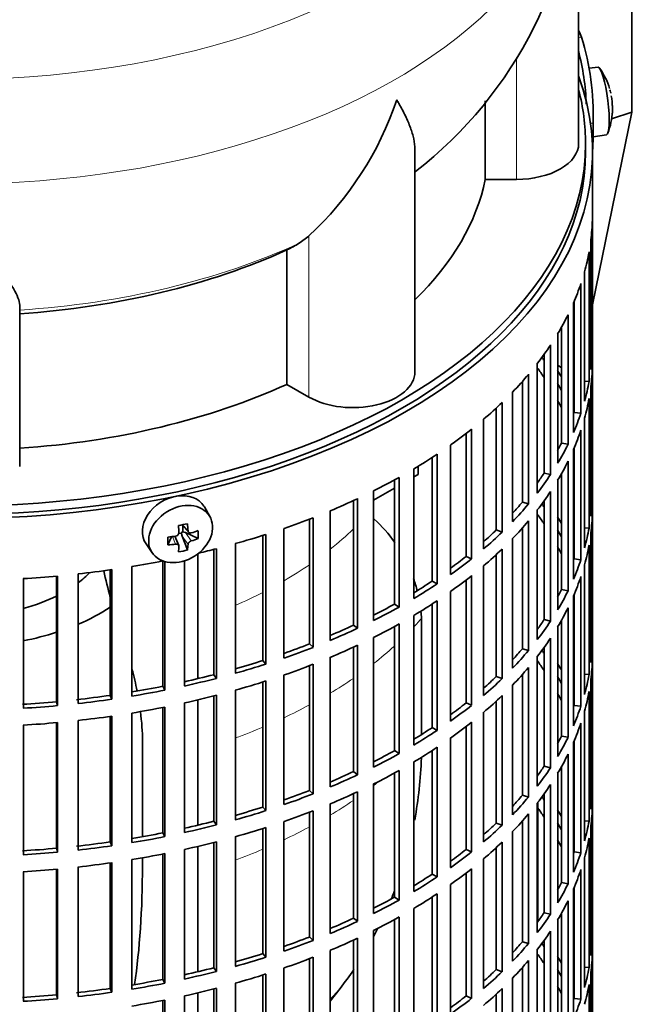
# Model space of a CAD drawing. Header units: millimetres. Extents: x 160 to 768, y -1429 to 1506.
# Tile 4 of 17: x 679 to 768, y -1318 to -1176. Entities that reach past the tile are written whole.
import ezdxf

# ---------------------------------------------------------------- set-up
doc = ezdxf.new("R2010")
doc.units = ezdxf.units.MM
for name, color, linetype in [('M5X8_UNI7687', 7, 'Continuous'), ('VSI134_DIFFUSORE', 7, 'Continuous'), ('VSI134_FILTRO_A', 7, 'Continuous'), ('VSI134_GIUNTO_8×', 7, 'Continuous'), ('VSI134_SUPPORTO_', 7, 'Continuous'), ('VSI134_TERMINALE', 7, 'Continuous')]:
    doc.layers.add(name, color=color, linetype=linetype)

# ---------------------------------------------------------------- blocks, each defined once
blk = doc.blocks.new('SE4')
at = {"layer": 'M5X8_UNI7687', "color": 7, "linetype": 'Continuous', "lineweight": 35}
for p, q in [((762.67, -1182.67), (761.37, -1182.79)), ((761.94, -1192.75), (763.87, -1192.46)), ((706.41, -1247.78), (705.61, -1246.38)), ((702.34, -1248.97), (703.34, -1250.05)), ((702.47, -1249.11), (702.47, -1249.96)), ((700.32, -1251.87), (700.84, -1250.69)), ((701.89, -1251.96), (701.34, -1250.62)), ((702.29, -1250.15), (701.87, -1250.24)), ((703.16, -1252.61), (702.4, -1250.6)), ((704.71, -1250.94), (702.86, -1250.09)), ((697.16, -1251.71), (698.07, -1253.03))]:
    blk.add_line(p, q, dxfattribs=at)
at = {"layer": 'M5X8_UNI7687', "color": 4, "linetype": 'Continuous', "lineweight": 9}
for p, q in [((702.43, -1248.95), (703.25, -1249.82)), ((701.45, -1251.77), (700.99, -1250.67)), ((703.25, -1251.8), (702.4, -1250.6)), ((702.86, -1250.09), (703.72, -1251.29))]:
    blk.add_line(p, q, dxfattribs=at)
at = {"layer": 'M5X8_UNI7687', "color": 7, "linetype": 'Continuous', "lineweight": 35}
for centre, radius, start, end in [((754.75, -1188.61), 10, 16.6957, 35.0127), ((754.75, -1188.61), 10, 12.5976, 13.5278), ((1130.85, -1132.05), 370.34, 188.5064, 188.6141), ((754.75, -1188.61), 10, 338.98, 357.2751), ((701.39, -1250.08), 0.528, 276.4555, 357.8986)]:
    blk.add_arc(centre, radius, start, end, dxfattribs=at)
for centre, major_axis, ratio, start_param, end_param in [((763.26, -1187.57), (0.6, -4.89), 0.169759, 0.004788, 3.136805), ((754.73, -1188.52), (-9.78, -2.08), 0.810411, 3.163117, 3.206609), ((754.77, -1188.73), (-9.94, -1.06), 0.589949, 3.053564, 3.168123), ((756.28, -1186.61), (7.36, -5.62), 0.747167, 0.443437, 0.593129), ((701.32, -1248.94), (4.23, 2.67), 0.767256, 0, 3.174849), ((701.32, -1248.94), (4.23, 2.67), 0.767256, 6.249929, 6.283185), ((699.95, -1249.28), (9.07, 1.85), 0.019763, -1.362564, -1.212872), ((699.35, -1245.55), (1.53, -9.88), 0.211325, 1.060011, 1.174571), ((699.05, -1245.62), (2.6, -9.66), 0.345066, 1.029371, 1.14393), ((702.83, -1246.17), (-1.49, -9.14), 0.222064, -1.011937, -0.862245), ((699.2, -1245.71), (9.99, 0.35), 0.508283, 4.80694, 4.9215), ((702.7, -1250.27), (-0.426, -0.263), 0.771805, 4.793187, 5.319985), ((702.87, -1250.5), (-0.389, 0.866), 0.498877, 0.936528, 1.454729), ((702.87, -1250.5), (-0.787, 0.46), 0.398513, 4.948942, 5.467143), ((699.2, -1245.71), (9.99, 0.35), 0.508283, -1.119427, -1.004868), ((699.2, -1245.46), (9.99, -0.39), 0.642024, -1.076849, -0.96229), ((697.07, -1247.38), (5.99, -7.06), 0.675161, 0.597011, 0.746703), ((699.2, -1245.46), (9.99, -0.39), 0.642024, 4.849519, 4.964078), ((699.35, -1245.55), (1.53, -9.88), 0.211325, 0.703193, 0.817753), ((699.05, -1245.62), (2.6, -9.66), 0.345066, 0.672553, 0.787113), ((699.95, -1244.27), (8.01, -4.64), 0.916989, 5.413008, 5.5627)]:
    blk.add_ellipse(centre, major_axis=major_axis, ratio=ratio, start_param=start_param, end_param=end_param, dxfattribs=at)
blk.add_ellipse((702.17, -1250.3), major_axis=(-4.17, -2.63), ratio=0.767256, dxfattribs=at)
for points in [[(703.25, -1249.82), (703.25, -1249.84), (703.25, -1249.87), (703.26, -1249.91), (703.28, -1249.95), (703.29, -1249.98), (703.31, -1250.01), (703.34, -1250.04), (703.36, -1250.07), (703.4, -1250.09), (703.43, -1250.11), (703.47, -1250.13), (703.51, -1250.14), (703.55, -1250.15), (703.59, -1250.15), (703.63, -1250.15), (703.67, -1250.14), (703.7, -1250.14), (703.72, -1250.13)], [(701.91, -1252.08), (701.91, -1252.06), (701.91, -1252.04), (701.91, -1252), (701.9, -1251.97), (701.88, -1251.94), (701.87, -1251.91), (701.84, -1251.88), (701.82, -1251.86), (701.78, -1251.83), (701.75, -1251.81), (701.71, -1251.8), (701.67, -1251.78), (701.63, -1251.77), (701.59, -1251.77), (701.54, -1251.76), (701.5, -1251.76), (701.46, -1251.77), (701.45, -1251.77)], [(703.72, -1251.29), (703.7, -1251.3), (703.67, -1251.31), (703.63, -1251.33), (703.59, -1251.35), (703.55, -1251.37), (703.51, -1251.4), (703.47, -1251.43), (703.43, -1251.46), (703.4, -1251.49), (703.36, -1251.53), (703.34, -1251.57), (703.31, -1251.61), (703.29, -1251.64), (703.28, -1251.68), (703.26, -1251.72), (703.25, -1251.76), (703.25, -1251.78), (703.25, -1251.8)]]:
    blk.add_open_spline(points, degree=3, dxfattribs=at)
at = {"layer": 'VSI134_DIFFUSORE', "color": 7, "linetype": 'Continuous', "lineweight": 35}
for p, q in [((759.85, -1193.72), (759.85, -1150.67)), ((746.32, -1187.54), (746.32, -1198.92)), ((736.13, -1226.79), (736.13, -1194.65)), ((746.32, -1198.92), (750.85, -1198.92)), ((720.76, -1207.12), (719.34, -1208.17)), ((717.56, -1209.14), (717.56, -1228.62)), ((678.85, -1240.49), (678.85, -1217.14)), ((717.56, -1228.62), (720.76, -1230.46))]:
    blk.add_line(p, q, dxfattribs=at)
at = {"layer": 'VSI134_DIFFUSORE', "color": 4, "linetype": 'Continuous', "lineweight": 9}
for p, q in [((750.85, -1198.92), (750.85, -1181.25)), ((720.76, -1230.46), (720.76, -1207.12))]:
    blk.add_line(p, q, dxfattribs=at)
at = {"layer": 'VSI134_DIFFUSORE', "color": 7, "linetype": 'Continuous', "lineweight": 35}
for centre, radius, start, end in [((698.69, -1149.52), 61.13, 307.8454, 358.9174), ((688.26, -1172.16), 47.73, 312.9143, 341.3628), ((711.43, -1195.78), 14.7, 294.6434, 302.5491)]:
    blk.add_arc(centre, radius, start, end, dxfattribs=at)
at = {"layer": 'VSI134_DIFFUSORE', "color": 4, "linetype": 'Continuous', "lineweight": 9}
for centre, major_axis, start_param, end_param in [((669.85, -1134.95), (85.67, 0), 2.812638, 6.283185), ((669.85, -1147.7), (-89.83, 0), 0, 3.208843), ((669.85, -1172.25), (79.5, 0), 4.82584, 5.384336)]:
    blk.add_ellipse(centre, major_axis=major_axis, ratio=0.57735, start_param=start_param, end_param=end_param, dxfattribs=at)
at = {"layer": 'VSI134_DIFFUSORE', "color": 7, "linetype": 'Continuous', "lineweight": 35}
for centre, major_axis, start_param, end_param in [((750.85, -1193.72), (-9, 0), 1.570796, 3.141593), ((669.85, -1193.72), (77, 0), 5.749077, 6.166034), ((669.85, -1174.24), (77, 0), 4.82954, 5.380636), ((727.13, -1226.79), (-9, 0), 0.785398, 3.141593), ((669.85, -1193.72), (77, 0), 4.82954, 5.380636)]:
    blk.add_ellipse(centre, major_axis=major_axis, ratio=0.57735, start_param=start_param, end_param=end_param, dxfattribs=at)
for points, knots in [([(736.13, -1194.66), (736.13, -1194.51), (736.12, -1194.35), (736.07, -1193.69), (735.99, -1193.18), (735.72, -1192.11), (735.53, -1191.57), (735.08, -1190.44), (734.82, -1189.86), (734.36, -1188.96), (734.2, -1188.66), (733.94, -1188.2), (733.86, -1188.04), (733.68, -1187.73), (733.58, -1187.57), (733.49, -1187.41)], [0.4604904, 0.4604904, 0.4604904, 0.4604904, 0.5, 0.5, 0.625, 0.625, 0.75, 0.75, 0.875, 0.875, 0.9375, 0.9375, 0.96875, 0.96875, 1, 1, 1, 1]), ([(678.85, -1217.14), (678.85, -1216.82), (678.76, -1216.46), (678.45, -1215.66), (678.23, -1215.22), (677.81, -1214.5), (677.66, -1214.25), (677.34, -1213.74), (677.17, -1213.47), (676.63, -1212.65), (676.23, -1212.07), (675.39, -1210.85), (674.94, -1210.21), (673.99, -1208.86), (673.5, -1208.15), (672.48, -1206.67), (671.96, -1205.9), (671.18, -1204.71), (670.91, -1204.3), (670.52, -1203.69), (670.38, -1203.48), (670.12, -1203.06), (669.98, -1202.84), (669.85, -1202.63)], [0, 0, 0, 0, 0.125, 0.125, 0.25, 0.25, 0.3125, 0.3125, 0.375, 0.375, 0.5, 0.5, 0.625, 0.625, 0.75, 0.75, 0.875, 0.875, 0.9375, 0.9375, 0.96875, 0.96875, 1, 1, 1, 1])]:
    blk.add_open_spline(points, degree=3, knots=knots, dxfattribs=at)
at = {"layer": 'VSI134_FILTRO_A', "color": 7, "linetype": 'Continuous', "lineweight": 35}
for p, q in [((761.85, -1359.06), (761.85, -1194.95)), ((761.84, -1204.8), (761.84, -1223.58)), ((761.62, -1207.69), (761.62, -1226.47)), ((761.36, -1209.43), (761.36, -1228.21)), ((760.7, -1212.29), (760.7, -1231.07)), ((760.18, -1214.01), (760.18, -1232.79)), ((759.09, -1216.83), (759.09, -1235.61)), ((759.2, -1216.58), (759.2, -1232.67)), ((758.31, -1218.52), (758.31, -1237.3)), ((757.36, -1220.32), (757.36, -1237.12)), ((756.81, -1221.27), (756.81, -1240.05)), ((755.77, -1222.91), (755.77, -1241.69)), ((761.62, -1223.58), (761.84, -1223.58)), ((754.85, -1224.25), (754.85, -1241.47)), ((753.86, -1225.58), (753.86, -1244.36)), ((761.84, -1226.03), (761.84, -1244.81)), ((751.69, -1228.19), (751.69, -1245.68)), ((752.58, -1227.16), (752.58, -1245.94)), ((760.7, -1228.16), (761.36, -1228.21)), ((761.62, -1228.91), (761.62, -1247.69)), ((750.27, -1229.73), (750.27, -1248.5)), ((761.36, -1230.66), (761.36, -1249.44)), ((747.91, -1232.04), (747.91, -1249.71)), ((748.76, -1231.24), (748.76, -1250.02)), ((746.07, -1233.67), (746.07, -1252.45)), ((759.2, -1232.67), (760.18, -1232.79)), ((760.7, -1233.52), (760.7, -1252.3)), ((744.33, -1235.11), (744.33, -1253.89)), ((760.18, -1235.24), (760.18, -1254.02)), ((743.54, -1235.73), (743.54, -1253.53)), ((741.29, -1237.4), (741.29, -1256.18)), ((757.36, -1237.12), (758.31, -1237.3)), ((759.09, -1238.06), (759.09, -1256.84)), ((759.2, -1237.81), (759.2, -1253.89)), ((738.61, -1239.22), (738.61, -1257.12)), ((739.34, -1238.74), (739.34, -1257.51)), ((735.97, -1240.86), (735.97, -1259.64)), ((758.31, -1239.75), (758.31, -1258.53)), ((733.15, -1242.47), (733.15, -1260.45)), ((733.82, -1242.1), (733.82, -1260.88)), ((754.85, -1241.47), (755.77, -1241.69)), ((756.81, -1242.5), (756.81, -1261.28)), ((757.36, -1241.55), (757.36, -1258.35)), ((727.82, -1245.17), (727.82, -1263.95)), ((730.14, -1244.05), (730.14, -1262.83)), ((755.77, -1244.14), (755.77, -1262.92)), ((761.62, -1244.8), (761.84, -1244.81)), ((727.21, -1245.46), (727.21, -1263.49)), ((751.69, -1245.68), (752.58, -1245.94)), ((754.85, -1245.48), (754.85, -1262.7)), ((720.83, -1248.14), (720.83, -1266.23)), ((721.37, -1247.93), (721.37, -1266.71)), ((723.85, -1246.93), (723.85, -1265.71)), ((753.86, -1246.81), (753.86, -1265.59)), ((761.84, -1247.26), (761.84, -1266.04)), ((717.15, -1249.48), (717.15, -1268.26)), ((751.69, -1249.42), (751.69, -1266.91)), ((752.58, -1248.39), (752.58, -1267.17)), ((760.7, -1249.39), (761.36, -1249.44)), ((714.07, -1250.51), (714.07, -1268.63)), ((714.53, -1250.36), (714.53, -1269.14)), ((747.91, -1249.71), (748.76, -1250.02)), ((750.27, -1250.95), (750.27, -1269.73)), ((761.62, -1250.14), (761.62, -1268.92)), ((707.35, -1252.43), (707.35, -1271.21)), ((710.1, -1251.69), (710.1, -1270.47)), ((748.76, -1252.47), (748.76, -1271.25)), ((761.36, -1251.89), (761.36, -1270.66)), ((706.97, -1252.53), (706.97, -1270.68)), ((743.54, -1253.53), (744.33, -1253.89)), ((747.91, -1253.26), (747.91, -1270.94)), ((759.2, -1253.89), (760.18, -1254.02)), ((695.12, -1255), (695.12, -1273.78)), ((699.59, -1254.19), (699.59, -1272.36)), ((699.89, -1254.28), (699.89, -1272.91)), ((702.73, -1254.18), (702.73, -1272.31)), ((746.07, -1254.9), (746.07, -1273.68)), ((760.7, -1254.75), (760.7, -1273.53)), ((679.38, -1256.76), (679.38, -1275.54)), ((684.2, -1256.39), (684.2, -1274.59)), ((684.33, -1256.38), (684.33, -1275.16)), ((687.31, -1256.08), (687.31, -1274.86)), ((691.98, -1255.48), (691.98, -1273.67)), ((692.2, -1255.45), (692.2, -1274.23)), ((744.33, -1256.33), (744.33, -1275.11)), ((760.18, -1256.47), (760.18, -1275.25)), ((738.61, -1257.12), (739.34, -1257.51)), ((743.54, -1256.96), (743.54, -1274.76)), ((741.29, -1258.63), (741.29, -1277.4)), ((757.36, -1258.35), (758.31, -1258.53)), ((759.09, -1259.29), (759.09, -1278.07)), ((759.2, -1259.04), (759.2, -1275.12)), ((733.15, -1260.45), (733.82, -1260.88)), ((738.61, -1260.45), (738.61, -1278.35)), ((739.34, -1259.96), (739.34, -1278.74)), ((758.31, -1260.98), (758.31, -1279.75)), ((735.97, -1262.09), (735.97, -1280.87)), ((727.21, -1263.49), (727.82, -1263.95)), ((733.15, -1263.7), (733.15, -1281.68)), ((733.82, -1263.33), (733.82, -1282.11)), ((754.85, -1262.7), (755.77, -1262.92)), ((756.81, -1263.73), (756.81, -1282.51)), ((757.36, -1262.78), (757.36, -1279.58)), ((730.14, -1265.28), (730.14, -1284.06)), ((720.83, -1266.23), (721.37, -1266.71)), ((727.21, -1266.69), (727.21, -1284.72)), ((727.82, -1266.4), (727.82, -1285.18)), ((754.85, -1266.71), (754.85, -1283.93)), ((755.77, -1265.37), (755.77, -1284.15)), ((761.62, -1266.03), (761.84, -1266.04)), ((723.85, -1268.16), (723.85, -1286.94)), ((751.69, -1266.91), (752.58, -1267.17)), ((753.86, -1268.04), (753.86, -1286.82)), ((714.07, -1268.63), (714.53, -1269.14)), ((720.83, -1269.37), (720.83, -1287.45)), ((721.37, -1269.16), (721.37, -1287.94)), ((752.58, -1269.62), (752.58, -1288.4)), ((761.84, -1268.49), (761.84, -1287.27)), ((706.97, -1270.68), (707.35, -1271.21)), ((717.15, -1270.71), (717.15, -1289.49)), ((747.91, -1270.94), (748.76, -1271.25)), ((751.69, -1270.65), (751.69, -1288.14)), ((760.7, -1270.61), (761.36, -1270.66)), ((699.59, -1272.36), (699.89, -1272.91)), ((714.07, -1271.73), (714.07, -1289.85)), ((714.53, -1271.59), (714.53, -1290.37)), ((750.27, -1272.18), (750.27, -1290.96)), ((761.62, -1271.37), (761.62, -1290.15)), ((691.98, -1273.67), (692.2, -1274.23)), ((706.97, -1273.76), (706.97, -1291.91)), ((707.35, -1273.66), (707.35, -1292.44)), ((710.1, -1272.92), (710.1, -1291.7)), ((748.76, -1273.7), (748.76, -1292.48)), ((761.36, -1273.11), (761.36, -1291.89)), ((684.2, -1274.59), (684.33, -1275.16)), ((702.73, -1274.76), (702.73, -1293.54)), ((743.54, -1274.76), (744.33, -1275.11)), ((747.91, -1274.49), (747.91, -1292.17)), ((759.2, -1275.12), (760.18, -1275.25)), ((691.98, -1276.71), (691.98, -1294.9)), ((692.2, -1276.68), (692.2, -1295.46)), ((695.12, -1276.23), (695.12, -1295.01)), ((699.59, -1275.42), (699.59, -1293.59)), ((699.89, -1275.36), (699.89, -1294.14)), ((746.07, -1276.13), (746.07, -1294.91)), ((760.7, -1275.98), (760.7, -1294.76)), ((679.38, -1277.99), (679.38, -1296.77)), ((684.2, -1277.62), (684.2, -1295.82)), ((684.33, -1277.61), (684.33, -1296.39)), ((687.31, -1277.31), (687.31, -1296.09)), ((743.54, -1278.19), (743.54, -1295.99)), ((744.33, -1277.56), (744.33, -1296.34)), ((760.18, -1277.7), (760.18, -1296.48)), ((738.61, -1278.35), (739.34, -1278.74)), ((757.36, -1279.58), (758.31, -1279.75)), ((741.29, -1279.85), (741.29, -1298.63)), ((759.09, -1280.52), (759.09, -1299.3)), ((759.2, -1280.27), (759.2, -1296.35)), ((733.15, -1281.68), (733.82, -1282.11)), ((738.61, -1281.68), (738.61, -1299.58)), ((739.34, -1281.19), (739.34, -1299.97)), ((758.31, -1282.2), (758.31, -1300.98)), ((735.97, -1283.32), (735.97, -1302.1)), ((727.21, -1284.72), (727.82, -1285.18)), ((733.15, -1284.93), (733.15, -1302.91)), ((733.82, -1284.56), (733.82, -1303.34)), ((754.85, -1283.93), (755.77, -1284.15)), ((756.81, -1284.96), (756.81, -1303.74)), ((757.36, -1284.01), (757.36, -1300.81)), ((730.14, -1286.51), (730.14, -1305.29)), ((755.77, -1286.6), (755.77, -1305.38)), ((720.83, -1287.45), (721.37, -1287.94)), ((727.21, -1287.91), (727.21, -1305.95)), ((727.82, -1287.63), (727.82, -1306.41)), ((751.69, -1288.14), (752.58, -1288.4)), ((754.85, -1287.94), (754.85, -1305.16)), ((761.62, -1287.26), (761.84, -1287.27)), ((723.85, -1289.39), (723.85, -1308.17)), ((753.86, -1289.27), (753.86, -1308.05)), ((714.07, -1289.85), (714.53, -1290.37)), ((720.83, -1290.6), (720.83, -1308.68)), ((721.37, -1290.39), (721.37, -1309.17)), ((752.58, -1290.85), (752.58, -1309.63)), ((761.84, -1289.72), (761.84, -1308.5)), ((706.97, -1291.91), (707.35, -1292.44)), ((717.15, -1291.94), (717.15, -1310.72)), ((747.91, -1292.17), (748.76, -1292.48)), ((751.69, -1291.88), (751.69, -1309.36)), ((760.7, -1291.84), (761.36, -1291.89)), ((699.59, -1293.59), (699.89, -1294.14)), ((714.07, -1292.96), (714.07, -1311.08)), ((714.53, -1292.82), (714.53, -1311.6)), ((750.27, -1293.41), (750.27, -1312.19)), ((761.62, -1292.6), (761.62, -1311.38)), ((691.98, -1294.9), (692.2, -1295.46)), ((706.97, -1294.99), (706.97, -1313.13)), ((707.35, -1294.89), (707.35, -1313.67)), ((710.1, -1294.15), (710.1, -1312.93)), ((748.76, -1294.93), (748.76, -1313.71)), ((761.36, -1294.34), (761.36, -1313.12)), ((684.2, -1295.82), (684.33, -1296.39)), ((699.59, -1296.65), (699.59, -1314.82)), ((699.89, -1296.59), (699.89, -1315.37)), ((702.73, -1295.99), (702.73, -1314.77)), ((743.54, -1295.99), (744.33, -1296.34)), ((747.91, -1295.72), (747.91, -1313.4)), ((759.2, -1296.35), (760.18, -1296.48)), ((691.98, -1297.94), (691.98, -1316.13)), ((692.2, -1297.91), (692.2, -1316.69)), ((695.12, -1297.46), (695.12, -1316.24)), ((746.07, -1297.36), (746.07, -1316.14)), ((760.7, -1297.2), (760.7, -1315.98)), ((679.38, -1299.22), (679.38, -1318)), ((684.2, -1298.85), (684.2, -1317.05)), ((684.33, -1298.84), (684.33, -1317.62)), ((687.31, -1298.54), (687.31, -1317.32)), ((738.61, -1299.58), (739.34, -1299.97)), ((743.54, -1299.42), (743.54, -1317.22)), ((744.33, -1298.79), (744.33, -1317.57)), ((760.18, -1298.93), (760.18, -1317.71)), ((757.36, -1300.81), (758.31, -1300.98)), ((739.34, -1302.42), (739.34, -1321.2)), ((741.29, -1301.08), (741.29, -1319.86)), ((759.09, -1301.74), (759.09, -1320.52)), ((759.2, -1301.5), (759.2, -1317.58)), ((733.15, -1302.91), (733.82, -1303.34)), ((738.61, -1302.91), (738.61, -1320.81)), ((758.31, -1303.43), (758.31, -1322.21)), ((735.97, -1304.55), (735.97, -1323.33)), ((754.85, -1305.16), (755.77, -1305.38)), ((757.36, -1305.24), (757.36, -1322.04)), ((727.21, -1305.95), (727.82, -1306.41)), ((733.15, -1306.16), (733.15, -1324.14)), ((733.82, -1305.79), (733.82, -1324.57)), ((756.81, -1306.19), (756.81, -1324.97)), ((730.14, -1307.74), (730.14, -1326.52)), ((755.77, -1307.83), (755.77, -1326.61)), ((720.83, -1308.68), (721.37, -1309.17)), ((727.21, -1309.14), (727.21, -1327.18)), ((727.82, -1308.86), (727.82, -1327.64)), ((751.69, -1309.36), (752.58, -1309.63)), ((754.85, -1309.17), (754.85, -1326.39)), ((761.62, -1308.49), (761.84, -1308.5)), ((723.85, -1310.62), (723.85, -1329.4)), ((753.86, -1310.5), (753.86, -1329.28)), ((761.84, -1310.95), (761.84, -1329.73)), ((714.07, -1311.08), (714.53, -1311.6)), ((720.83, -1311.83), (720.83, -1329.91)), ((721.37, -1311.62), (721.37, -1330.4)), ((752.58, -1312.08), (752.58, -1330.86)), ((706.97, -1313.13), (707.35, -1313.67)), ((717.15, -1313.17), (717.15, -1331.95)), ((747.91, -1313.4), (748.76, -1313.71)), ((751.69, -1313.11), (751.69, -1330.59)), ((760.7, -1313.07), (761.36, -1313.12)), ((761.62, -1313.83), (761.62, -1332.61)), ((699.59, -1314.82), (699.89, -1315.37)), ((714.07, -1314.19), (714.07, -1332.31)), ((714.53, -1314.05), (714.53, -1332.82)), ((750.27, -1314.64), (750.27, -1333.42)), ((691.98, -1316.13), (692.2, -1316.69)), ((706.97, -1316.22), (706.97, -1334.36)), ((707.35, -1316.12), (707.35, -1334.9)), ((710.1, -1315.38), (710.1, -1334.16)), ((748.76, -1316.15), (748.76, -1334.93)), ((761.36, -1315.57), (761.36, -1334.35)), ((684.2, -1317.05), (684.33, -1317.62)), ((699.59, -1317.88), (699.59, -1336.05)), ((699.89, -1317.82), (699.89, -1336.6)), ((702.73, -1317.22), (702.73, -1336)), ((743.54, -1317.22), (744.33, -1317.57)), ((747.91, -1316.95), (747.91, -1334.62)), ((759.2, -1317.58), (760.18, -1317.71))]:
    blk.add_line(p, q, dxfattribs=at)
for centre, major_axis, start_param, end_param in [((669.85, -1194.95), (-92, 0), -0.208894, 3.350487), ((669.85, -1194.95), (-91, 0), 0, 3.141593), ((669.85, -1203.93), (92, 0), 6.212375, 6.266729), ((669.85, -1203.93), (92, 0), -0.158077, -0.103722), ((669.85, -1203.93), (92, 0), -0.245343, -0.190989), ((669.85, -1203.93), (92, 0), -0.33261, -0.278255), ((669.85, -1203.93), (92, 0), -0.419876, -0.365522), ((669.85, -1222.71), (92, 0), 6.212375, 6.266729), ((669.85, -1243.94), (91, 0), 0.365223, 0.374965), ((669.85, -1246.39), (91, 0), 0.365223, 0.394539), ((669.85, -1243.94), (92, 0), 0.313806, 0.33261), ((669.85, -1225.16), (92, 0), 6.212375, 6.266729), ((669.85, -1203.93), (92, 0), -0.507143, -0.452788), ((669.85, -1222.71), (92, 0), -0.158077, -0.103722), ((669.85, -1243.94), (91, 0), 0.277957, 0.299174), ((669.85, -1246.39), (91, 0), 0.277957, 0.299174), ((669.85, -1225.16), (92, 0), -0.158077, -0.103722), ((669.85, -1203.93), (92, 0), -0.594409, -0.540055), ((669.85, -1222.71), (92, 0), -0.245343, -0.190989), ((669.85, -1203.93), (92, 0), -0.681676, -0.627321), ((669.85, -1225.16), (92, 0), -0.245343, -0.190989), ((669.85, -1222.71), (91, 0), -0.299174, -0.277957), ((669.85, -1222.71), (92, 0), -0.33261, -0.278255), ((669.85, -1203.93), (92, 0), -0.768942, -0.714588), ((669.85, -1225.16), (92, 0), -0.33261, -0.278255), ((669.85, -1203.93), (92, 0), -0.856209, -0.801854), ((669.85, -1222.71), (91, 0), -0.394539, -0.365223), ((669.85, -1222.71), (92, 0), -0.419876, -0.365522), ((669.85, -1203.93), (92, 0), -0.943475, -0.889121), ((669.85, -1225.16), (92, 0), -0.419876, -0.365522), ((669.85, -1243.94), (92, 0), 6.212375, 6.266729), ((669.85, -1222.71), (91, 0), -0.486998, -0.45249), ((669.85, -1222.71), (92, 0), -0.507143, -0.452788), ((669.85, -1265.17), (91, 0), 0.365223, 0.374965), ((669.85, -1203.93), (92, 0), -1.030742, -0.976387), ((669.85, -1267.61), (91, 0), 0.365223, 0.392699), ((669.85, -1265.17), (92, 0), 0.313806, 0.33261), ((669.85, -1246.39), (92, 0), 6.212375, 6.266729), ((669.85, -1225.16), (92, 0), -0.507143, -0.452788), ((669.85, -1243.94), (92, 0), -0.158077, -0.103722), ((669.85, -1203.93), (92, 0), -1.118008, -1.063654), ((669.85, -1222.71), (91, 0), -0.577951, -0.539756), ((669.85, -1222.71), (92, 0), -0.594409, -0.540055), ((669.85, -1265.17), (91, 0), 0.277957, 0.299174), ((669.85, -1203.93), (92, 0), -1.181149, -1.15092), ((669.85, -1225.16), (92, 0), -0.594409, -0.540055), ((669.85, -1267.61), (91, 0), 0.277957, 0.299174), ((669.85, -1246.39), (92, 0), -0.158077, -0.103722), ((669.85, -1222.71), (91, 0), -0.668018, -0.627022), ((669.85, -1222.71), (92, 0), -0.681676, -0.627321), ((669.85, -1203.93), (92, 0), -1.292541, -1.241644), ((669.85, -1243.94), (92, 0), -0.245343, -0.190989), ((669.85, -1203.93), (92, 0), -1.467074, -1.412719), ((669.85, -1203.93), (92, 0), -1.379807, -1.325453), ((669.85, -1225.16), (92, 0), -0.681676, -0.627321), ((669.85, -1246.39), (92, 0), -0.245343, -0.190989), ((669.85, -1222.71), (91, 0), -0.757518, -0.714289), ((669.85, -1222.71), (92, 0), -0.768942, -0.714588), ((669.85, -1243.94), (91, 0), -0.299174, -0.277957), ((669.85, -1243.94), (92, 0), -0.33261, -0.278255), ((669.85, -1222.71), (91, 0), -0.846635, -0.801555), ((669.85, -1222.71), (92, 0), -0.856209, -0.801854), ((669.85, -1225.16), (92, 0), -0.768942, -0.714588), ((669.85, -1246.39), (92, 0), -0.33261, -0.278255), ((669.85, -1222.71), (91, 0), -0.935485, -0.888822), ((669.85, -1225.16), (92, 0), -0.856209, -0.801854), ((669.85, -1243.94), (91, 0), -0.394539, -0.365223), ((669.85, -1243.94), (92, 0), -0.419876, -0.365522), ((669.85, -1222.71), (92, 0), -0.943475, -0.889121), ((669.85, -1222.71), (91, 0), -1.024141, -0.976088), ((669.85, -1222.71), (92, 0), -1.030742, -0.976387), ((669.85, -1225.16), (92, 0), -0.943475, -0.889121), ((669.85, -1246.39), (92, 0), -0.419876, -0.365522), ((669.85, -1265.17), (92, 0), 6.212375, 6.266729), ((669.85, -1243.94), (91, 0), -0.486998, -0.45249), ((669.85, -1243.94), (92, 0), -0.507143, -0.452788), ((669.85, -1286.39), (91, 0), 0.365223, 0.374965), ((669.85, -1222.71), (91, 0), -1.112655, -1.063355), ((669.85, -1222.71), (92, 0), -1.118008, -1.063654), ((669.85, -1225.16), (92, 0), -1.030742, -0.976387), ((669.85, -1246.39), (92, 0), -0.507143, -0.452788), ((669.85, -1288.84), (91, 0), 0.365223, 0.394539), ((669.85, -1286.39), (92, 0), 0.313806, 0.33261), ((669.85, -1267.61), (92, 0), 6.212375, 6.266729), ((669.85, -1222.71), (91, 0), -1.201065, -1.150621), ((669.85, -1243.94), (91, 0), -0.577951, -0.539756), ((669.85, -1286.39), (91, 0), 0.277957, 0.299174), ((669.85, -1265.17), (92, 0), -0.158077, -0.103722), ((669.85, -1222.71), (91, 0), -1.2894, -1.237888), ((669.85, -1222.71), (92, 0), -1.205275, -1.15092), ((669.85, -1225.16), (92, 0), -1.118008, -1.063654), ((669.85, -1243.94), (92, 0), -0.594409, -0.540055), ((669.85, -1222.71), (91, 0), -1.380106, -1.325154), ((669.85, -1222.71), (92, 0), -1.292541, -1.238186), ((669.85, -1225.16), (92, 0), -1.205275, -1.15092), ((669.85, -1246.39), (92, 0), -0.594409, -0.540055), ((669.85, -1288.84), (91, 0), 0.277957, 0.299174), ((669.85, -1267.61), (92, 0), -0.158077, -0.103722), ((669.85, -1222.71), (91, 0), -1.467373, -1.412421), ((669.85, -1222.71), (92, 0), -1.467074, -1.412719), ((669.85, -1222.71), (92, 0), -1.379807, -1.325453), ((669.85, -1243.94), (91, 0), -0.668018, -0.627022), ((669.85, -1243.94), (92, 0), -0.681676, -0.627321), ((669.85, -1265.17), (92, 0), -0.245343, -0.190989), ((669.85, -1225.16), (92, 0), -1.379807, -1.325453), ((669.85, -1225.16), (92, 0), -1.292541, -1.238186), ((669.85, -1225.16), (92, 0), -1.467074, -1.412719), ((669.85, -1246.39), (92, 0), -0.681676, -0.627321), ((669.85, -1267.61), (92, 0), -0.245343, -0.190989), ((669.85, -1243.94), (91, 0), -0.757518, -0.714289), ((669.85, -1243.94), (92, 0), -0.768942, -0.714588), ((669.85, -1265.17), (91, 0), -0.299174, -0.277957), ((669.85, -1265.17), (92, 0), -0.33261, -0.278255), ((669.85, -1243.94), (91, 0), -0.846635, -0.801555), ((669.85, -1243.94), (92, 0), -0.856209, -0.801854), ((669.85, -1246.39), (92, 0), -0.768942, -0.714588), ((669.85, -1267.61), (92, 0), -0.33261, -0.278255), ((669.85, -1243.94), (91, 0), -0.935485, -0.888822), ((669.85, -1243.94), (92, 0), -0.943475, -0.889121), ((669.85, -1246.39), (92, 0), -0.856209, -0.801854), ((669.85, -1265.17), (91, 0), -0.394539, -0.365223), ((669.85, -1265.17), (92, 0), -0.419876, -0.365522), ((669.85, -1267.61), (92, 0), -0.419876, -0.365522), ((669.85, -1243.94), (91, 0), -1.024141, -0.976088), ((669.85, -1243.94), (92, 0), -1.030742, -0.976387), ((669.85, -1246.39), (92, 0), -0.943475, -0.889121), ((669.85, -1265.17), (91, 0), -0.486998, -0.45249), ((669.85, -1286.39), (92, 0), 6.212375, 6.266729), ((669.85, -1265.17), (92, 0), -0.507143, -0.452788), ((669.85, -1307.62), (91, 0), 0.365223, 0.374965), ((669.85, -1243.94), (91, 0), -1.112655, -1.063355), ((669.85, -1243.94), (92, 0), -1.118008, -1.063654), ((669.85, -1246.39), (92, 0), -1.030742, -0.976387), ((669.85, -1267.61), (92, 0), -0.507143, -0.452788), ((669.85, -1310.07), (91, 0), 0.365223, 0.394539), ((669.85, -1307.62), (92, 0), 0.313806, 0.33261), ((669.85, -1288.84), (92, 0), 6.212375, 6.266729), ((669.85, -1243.94), (91, 0), -1.201065, -1.150621), ((669.85, -1243.94), (92, 0), -1.205275, -1.15092), ((669.85, -1265.17), (91, 0), -0.577951, -0.539756), ((669.85, -1307.62), (91, 0), 0.277957, 0.299174), ((669.85, -1286.39), (92, 0), -0.158077, -0.103722), ((669.85, -1243.94), (91, 0), -1.2894, -1.237888), ((669.85, -1246.39), (92, 0), -1.118008, -1.063654), ((669.85, -1265.17), (92, 0), -0.594409, -0.540055), ((669.85, -1243.94), (91, 0), -1.380106, -1.325154), ((669.85, -1243.94), (92, 0), -1.292541, -1.238186), ((669.85, -1246.39), (92, 0), -1.205275, -1.15092), ((669.85, -1267.61), (92, 0), -0.594409, -0.540055), ((669.85, -1310.07), (91, 0), 0.277957, 0.299174), ((669.85, -1307.62), (92, 0), 0.240575, 0.245343), ((669.85, -1288.84), (92, 0), -0.158077, -0.103722), ((669.85, -1243.94), (91, 0), -1.467373, -1.412421), ((669.85, -1243.94), (92, 0), -1.467074, -1.412719), ((669.85, -1243.94), (92, 0), -1.379807, -1.325453), ((669.85, -1246.39), (92, 0), -1.292541, -1.238186), ((669.85, -1265.17), (91, 0), -0.668018, -0.627022), ((669.85, -1265.17), (92, 0), -0.681676, -0.627321), ((669.85, -1286.39), (91, 0), -0.196715, -0.19069), ((669.85, -1286.39), (92, 0), -0.245343, -0.190989), ((669.85, -1246.39), (92, 0), -1.379807, -1.325453), ((669.85, -1246.39), (92, 0), -1.467074, -1.412719), ((669.85, -1265.17), (91, 0), -0.757518, -0.714289), ((669.85, -1267.61), (92, 0), -0.681676, -0.627321), ((669.85, -1288.84), (92, 0), -0.245343, -0.190989), ((669.85, -1265.17), (92, 0), -0.768942, -0.714588), ((669.85, -1286.39), (91, 0), -0.299174, -0.277957), ((669.85, -1286.39), (92, 0), -0.33261, -0.278255), ((669.85, -1267.61), (92, 0), -0.768942, -0.714588), ((669.85, -1265.17), (91, 0), -0.846635, -0.801555), ((669.85, -1265.17), (92, 0), -0.856209, -0.801854), ((669.85, -1288.84), (92, 0), -0.33261, -0.278255), ((669.85, -1286.39), (91, 0), -0.394539, -0.365223), ((669.85, -1265.17), (91, 0), -0.935485, -0.888822), ((669.85, -1265.17), (92, 0), -0.943475, -0.889121), ((669.85, -1267.61), (92, 0), -0.856209, -0.801854), ((669.85, -1286.39), (92, 0), -0.419876, -0.365522), ((669.85, -1288.84), (92, 0), -0.419876, -0.365522), ((669.85, -1265.17), (91, 0), -1.024141, -0.976088), ((669.85, -1265.17), (92, 0), -1.030742, -0.976387), ((669.85, -1267.61), (92, 0), -0.943475, -0.889121), ((669.85, -1286.39), (91, 0), -0.486998, -0.45249), ((669.85, -1307.62), (92, 0), 6.212375, 6.266729), ((669.85, -1286.39), (92, 0), -0.507143, -0.452788), ((669.85, -1328.85), (91, 0), 0.365223, 0.374965), ((669.85, -1310.07), (92, 0), 6.212375, 6.266729), ((669.85, -1265.17), (91, 0), -1.112655, -1.063355), ((669.85, -1265.17), (92, 0), -1.118008, -1.063654), ((669.85, -1267.61), (92, 0), -1.030742, -0.976387), ((669.85, -1288.84), (92, 0), -0.507143, -0.452788), ((669.85, -1331.3), (91, 0), 0.365223, 0.394539), ((669.85, -1328.85), (92, 0), 0.313806, 0.33261), ((669.85, -1265.17), (91, 0), -1.201065, -1.150621), ((669.85, -1265.17), (92, 0), -1.205275, -1.15092), ((669.85, -1286.39), (91, 0), -0.577951, -0.539756), ((669.85, -1286.39), (92, 0), -0.594409, -0.540055), ((669.85, -1328.85), (91, 0), 0.277957, 0.299174), ((669.85, -1307.62), (92, 0), -0.158077, -0.103722), ((669.85, -1265.17), (91, 0), -1.2894, -1.237888), ((669.85, -1267.61), (92, 0), -1.118008, -1.063654), ((669.85, -1265.17), (91, 0), -1.380106, -1.325154), ((669.85, -1265.17), (92, 0), -1.379807, -1.325453), ((669.85, -1265.17), (92, 0), -1.292541, -1.238186), ((669.85, -1267.61), (92, 0), -1.205275, -1.15092), ((669.85, -1288.84), (92, 0), -0.594409, -0.540055), ((669.85, -1331.3), (91, 0), 0.277957, 0.299174), ((669.85, -1310.07), (92, 0), -0.158077, -0.103722), ((669.85, -1265.17), (91, 0), -1.467373, -1.412421), ((669.85, -1265.17), (92, 0), -1.467074, -1.412719), ((669.85, -1267.61), (92, 0), -1.292541, -1.238186), ((669.85, -1286.39), (91, 0), -0.668018, -0.627022), ((669.85, -1286.39), (92, 0), -0.681676, -0.627321), ((669.85, -1307.62), (92, 0), -0.245343, -0.190989)]:
    blk.add_ellipse(centre, major_axis=major_axis, ratio=0.57735, start_param=start_param, end_param=end_param, dxfattribs=at)
at = {"layer": 'VSI134_GIUNTO_8×', "color": 7, "linetype": 'Continuous', "lineweight": 35}
for major_axis, start_param, end_param in [((-22, 0), -3.795301, -3.653859), ((-22, 0), 2.018583, 2.281496), ((-29.5, 0), -4.078836, -3.864106), ((-29.5, 0), -4.383604, -4.2043)]:
    blk.add_ellipse((669.85, -1249.65), major_axis=major_axis, ratio=0.57735, start_param=start_param, end_param=end_param, dxfattribs=at)
at = {"layer": 'VSI134_SUPPORTO_', "color": 7, "linetype": 'Continuous', "lineweight": 35}
for p, q in [((760.85, -1194.95), (760.85, -1193.72)), ((736.61, -1241.65), (736.61, -1240.48)), ((736.61, -1241.65), (735.97, -1242.02)), ((733.15, -1243.64), (730.14, -1245.38)), ((704.67, -1253.16), (704.67, -1271.25)), ((737.07, -1279.35), (737.07, -1262.51)), ((704.67, -1274.32), (704.67, -1292.48)), ((696.64, -1294.15), (696.64, -1280.27)), ((753.92, -1289.18), (753.92, -1306.5)), ((704.67, -1295.55), (704.67, -1313.7)), ((696.64, -1298.33), (696.64, -1297.2)), ((723.85, -1318), (725.28, -1316.16)), ((704.67, -1316.78), (704.67, -1334.93))]:
    blk.add_line(p, q, dxfattribs=at)
for centre, radius, start, end in [((716.2, -1263.64), 20.9, 35.4329, 47.7987), ((716.2, -1263.64), 20.9, 14.0259, 19.2298), ((716.2, -1263.64), 20.9, 3.1007, 5.7566), ((678.87, -1281.03), 58.21, 349.4038, 358.3179), ((678.87, -1281.03), 58.21, 337.6143, 338.8982), ((678.87, -1281.03), 58.21, 331.7684, 333.0367), ((678.87, -1281.03), 58.21, 322.877, 326.2091)]:
    blk.add_arc(centre, radius, start, end, dxfattribs=at)
for centre, major_axis, ratio, start_param, end_param in [((669.85, -1193.72), (91, 0), 0.57735, 2.993207, 6.283185), ((669.85, -1193.72), (91, 0), 0.57735, 0, 0.148386), ((702, -1254.49), (-8.14, 34.04), 0.31246, 1.529366, 1.643573), ((690.9, -1272.27), (3.49, -14.59), 0.31246, 1.44286, 1.661698), ((690.9, -1272.27), (3.49, -14.59), 0.31246, 0.917533, 1.237075), ((662.2, -1250.32), (20.93, -87.53), 0.31246, 0.65805, 0.917533)]:
    blk.add_ellipse(centre, major_axis=major_axis, ratio=ratio, start_param=start_param, end_param=end_param, dxfattribs=at)
at = {"layer": 'VSI134_SUPPORTO_', "color": 4, "linetype": 'Continuous', "lineweight": 9}
for centre, major_axis, start_param, end_param in [((669.85, -1230.01), (66.6, 0), -0.625209, -0.533057), ((669.85, -1230.01), (66.6, 0), -0.780897, -0.698932), ((669.85, -1230.01), (66.6, 0), -0.921885, -0.844673), ((669.85, -1243.31), (75, 0), -0.491682, -0.459415), ((669.85, -1243.31), (75, 0), -0.63707, -0.566131), ((669.85, -1243.31), (75, 0), -0.766956, -0.70007), ((669.85, -1243.31), (75, 0), -0.888301, -0.823319), ((669.85, -1243.31), (75, 0), -1.004352, -0.94022), ((669.85, -1260.99), (75, 0), -0.63707, -0.618187), ((669.85, -1260.99), (75, 0), -0.766956, -0.70007), ((669.85, -1260.99), (75, 0), -0.888301, -0.823319), ((669.85, -1260.99), (75, 0), -1.004352, -0.94022), ((669.85, -1299.77), (62.27, 0), -0.521266, -0.473078)]:
    blk.add_ellipse(centre, major_axis=major_axis, ratio=0.57735, start_param=start_param, end_param=end_param, dxfattribs=at)
at = {"layer": 'VSI134_TERMINALE', "color": 7, "linetype": 'Continuous', "lineweight": 35}
for p, q in [((767.56, -1161.63), (767.56, -1189.19)), ((761.85, -1217.11), (767.56, -1189.19)), ((764.63, -1190.16), (767.56, -1189.19)), ((761.95, -1190.76), (761.95, -1192.39)), ((757.36, -1226.2), (756.81, -1225.81))]:
    blk.add_line(p, q, dxfattribs=at)
at = {"layer": 'VSI134_TERMINALE', "color": 4, "linetype": 'Continuous', "lineweight": 9}
for p, q in [((759.85, -1178.34), (760.27, -1178.3)), ((761.57, -1190.79), (761.95, -1190.76)), ((761.95, -1192.39), (761.75, -1192.41))]:
    blk.add_line(p, q, dxfattribs=at)
at = {"layer": 'VSI134_TERMINALE', "color": 7, "linetype": 'Continuous', "lineweight": 35}
for centre, radius, start, end in [((723.34, -1189.63), 38.63, 358.3189, 17.0497), ((724.09, -1189.49), 36.9, 2.2649, 14.5372)]:
    blk.add_arc(centre, radius, start, end, dxfattribs=at)
blk.add_ellipse((669.85, -1190.86), major_axis=(93, 0), ratio=0.57735, start_param=0.236132, end_param=0.254688, dxfattribs=at)
blk.add_open_spline([(761.95, -1192.39), (761.95, -1192.88), (761.94, -1193.32), (761.92, -1193.93), (761.91, -1194.12), (761.89, -1194.38), (761.88, -1194.46), (761.88, -1194.54)], degree=3, knots=[0, 0, 0, 0, 0.125, 0.125, 0.1875, 0.1875, 0.2147272, 0.2147272, 0.2147272, 0.2147272], dxfattribs=at)

msp = doc.modelspace()

# ---------------------------------------------------------------- block references
msp.add_blockref('SE4', (0, 0))

doc.saveas('drawing.dxf')
